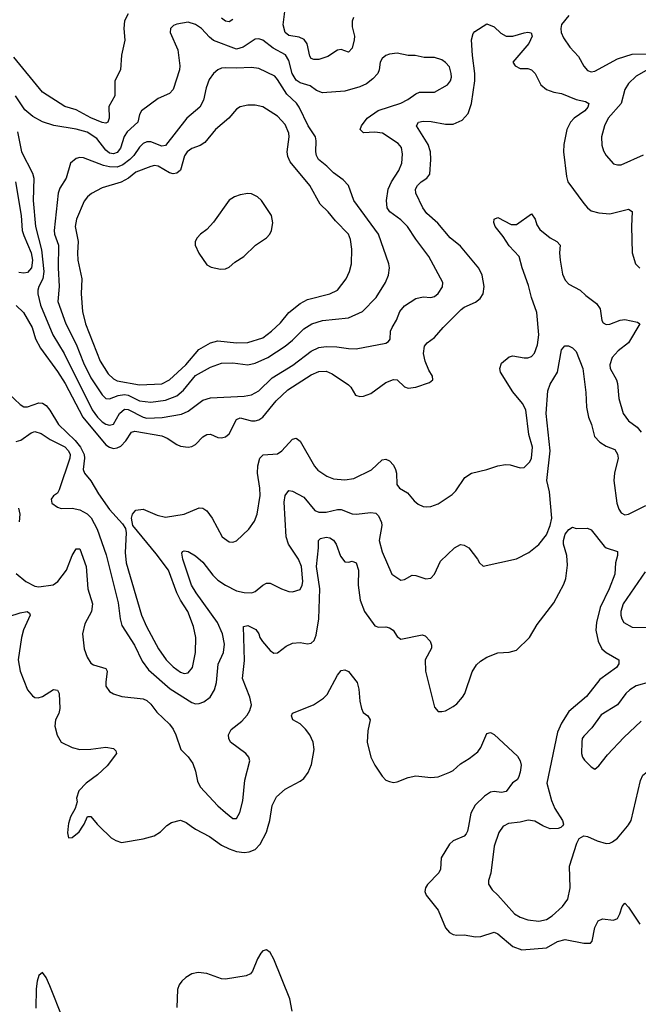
# Model space of a CAD drawing. Header units: inches. Extents: x 1678809 to 1859548, y 384609 to 522868.
# Tile 214 of 256: x 1755908 to 1759222, y 489046 to 494318. Entities that reach past the tile are written whole.
import ezdxf

# ---------------------------------------------------------------- set-up
doc = ezdxf.new("R2010")
doc.units = ezdxf.units.IN
doc.header["$MEASUREMENT"] = 0
doc.layers.add('B7458', color=7, linetype='Continuous')
doc.layers.add('B7459', color=7, linetype='Continuous')

msp = doc.modelspace()

# ---------------------------------------------------------------- linework, layer by layer
at = {"layer": 'B7458', "color": 5}
for points, elevation in [([(1756168.4, 490000), (1756164.8, 489964.8), (1756170, 489938), (1756190, 489939.1), (1756226.6, 489970), (1756246.5, 490000)], 320), ([(1756334.2, 490000), (1756397.8, 489937.8), (1756422.6, 489922.6), (1756452.9, 489912.9), (1756570, 489931.8), (1756629.1, 489949.1), (1756662.7, 489970), (1756693.4, 490000)], 320), ([(1756826.7, 490000), (1756850, 489983.6), (1756924.6, 489944.6), (1756990, 489898.6), (1757030, 489878.1), (1757070, 489865.3), (1757110, 489859.8), (1757137.2, 489862.8), (1757170, 489875.2), (1757196.5, 489903.5), (1757230, 489968.7), (1757239.4, 490000)], 320), ([(1758312.6, 490000), (1758307.4, 489972.6), (1758300.6, 489959.4), (1758290, 489946.4), (1758230, 489921.4), (1758210, 489904.2), (1758166.2, 489830), (1758162.6, 489770), (1758154.2, 489750), (1758092.9, 489687.1), (1758081.7, 489670), (1758078.3, 489650), (1758086.3, 489630), (1758150.8, 489550.8), (1758190, 489456.5), (1758211.4, 489430), (1758230, 489420.1), (1758250, 489416.4), (1758290, 489419.1), (1758350, 489406.8), (1758379.3, 489410), (1758450, 489432.9), (1758470, 489424), (1758550, 489355.8), (1758598.2, 489338.2), (1758730, 489349.6), (1758790, 489381.9), (1758830, 489393.9), (1758930, 489374.3), (1758965.8, 489374.2), (1758975.5, 489384.5), (1758990, 489457.3), (1759007.4, 489492.6), (1759030, 489503.2), (1759090, 489496.5), (1759110, 489505.3), (1759123.5, 489530), (1759136.3, 489570), (1759150, 489588.2), (1759170, 489567.2), (1759230, 489474.8)], 320), ([(1758498.8, 490000), (1758474.2, 489965.8), (1758450, 489892.7), (1758431.5, 489748.5), (1758420.5, 489710), (1758419.1, 489690), (1758438.7, 489658.7), (1758470, 489630.4), (1758559.6, 489530), (1758590, 489512.7), (1758630, 489498), (1758690, 489491), (1758730, 489501.1), (1758760, 489520), (1758815.4, 489570), (1758843.9, 489610), (1758857.2, 489670), (1758853.9, 489786.1), (1758892.3, 489910), (1758905.6, 489934.4), (1758930, 489947.7), (1758950, 489945.5), (1759001.1, 489921.1), (1759050, 489907.9), (1759070, 489909.1), (1759084.4, 489915.6), (1759110, 489936.5), (1759163.7, 490000)], 340), ([(1758815.1, 490000), (1758807.7, 489992.3), (1758793, 489987), (1758750, 489985.6), (1758714.9, 490000)], 340), ([(1757367.8, 489010), (1757355.4, 489075.4), (1757270, 489287.3), (1757250, 489322.9), (1757230, 489337.6), (1757210, 489332), (1757200.2, 489319.8), (1757182.3, 489290), (1757155.6, 489224.4), (1757143.8, 489210), (1757122, 489198), (1757010, 489180.4), (1756990, 489183.1), (1756910.5, 489210.5), (1756863.7, 489216.3), (1756830, 489208.9), (1756798.9, 489190), (1756776.5, 489170), (1756761.7, 489150), (1756753.8, 489126.2), (1756750.2, 489030)], 320), ([(1756138.5, 488970), (1756070, 489144.8), (1756050, 489189.7), (1756030, 489216.2), (1756010, 489201.2), (1756001.3, 489170), (1755996.2, 489130), (1755994.7, 489025.3)], 320)]:
    msp.add_lwpolyline(points, dxfattribs=dict(at, elevation=elevation))
at = {"layer": 'B7459', "color": 5}
for points, elevation in [([(1757696.5, 494330), (1757688.9, 494310), (1757690, 494278.8), (1757701.8, 494230), (1757700.9, 494210), (1757690, 494165.1), (1757670, 494144), (1757630, 494158.5), (1757610, 494155.3), (1757558.9, 494121.1), (1757510, 494105.6), (1757484.7, 494104.7), (1757470.5, 494110.5), (1757462.2, 494122.2), (1757448.2, 494188.2), (1757431.9, 494211.9), (1757404.7, 494224.7), (1757350, 494233.4), (1757330, 494248.8), (1757319.4, 494290), (1757331.6, 494390)], 420), ([(1756489.1, 494350), (1756470, 494312.3), (1756466.7, 494270), (1756471.5, 494208.5), (1756452.7, 494127.3), (1756447.9, 494050), (1756417.3, 493990), (1756417.5, 493910), (1756386.1, 493853.9), (1756387.2, 493790), (1756381.1, 493770), (1756370, 493764), (1756350, 493768.1), (1756290, 493793.3), (1756210, 493835.8), (1756150, 493853.9), (1756029.9, 493929.9), (1755877.1, 494117.1)], 420), ([(1757050, 494319.7), (1757030, 494306.6), (1757010, 494309.8), (1756990, 494326)], 420), ([(1758850, 494339.7), (1758810, 494292), (1758807.2, 494270), (1758808.6, 494248.6), (1758821.3, 494221.3), (1758855.8, 494170), (1758901.1, 494121.1), (1758930, 494068.2), (1758950, 494045.3), (1758970, 494039), (1758990, 494042.6), (1759110, 494109), (1759190, 494133.6), (1759290, 494134.7)], 440), ([(1755896.8, 493716.8), (1755918, 493610), (1755976.5, 493496.5), (1755983.3, 493470), (1755980.9, 493350), (1755992.7, 493210), (1756025.6, 493085.6), (1756037.6, 492970), (1756031.3, 492930), (1756010.1, 492890), (1756005.9, 492870), (1756006.1, 492850), (1756019.6, 492790), (1756086.1, 492630), (1756146.8, 492530), (1756296.4, 492230), (1756324.6, 492190), (1756350, 492164.9), (1756370, 492152.2), (1756390, 492146.9), (1756410, 492152.2), (1756443.6, 492210), (1756470, 492232.2), (1756490, 492231.4), (1756570, 492190.5), (1756590, 492184.6), (1756671.6, 492188.4), (1756774.5, 492205.5), (1756810, 492222.6), (1756890, 492280.2), (1756930, 492293.2), (1757110, 492301.5), (1757150, 492309.2), (1757190, 492331.1), (1757260.3, 492399.7), (1757371.3, 492468.7), (1757470, 492542.8), (1757510, 492562), (1757550, 492568.1), (1757607.3, 492567.3), (1757670, 492557.1), (1757710, 492555.8), (1757870, 492585.3), (1757884.8, 492595.2), (1757892, 492608), (1757895.3, 492650), (1757903.5, 492670), (1757926.3, 492710), (1757945, 492755), (1757970, 492786.3), (1758030, 492826), (1758070, 492833.8), (1758110, 492830.2), (1758130, 492836.1), (1758150, 492851.4), (1758173, 492887), (1758174.6, 492910), (1758100.8, 493050), (1758030, 493143.5), (1757986.3, 493210), (1757950, 493246.6), (1757891, 493290), (1757876.8, 493310), (1757873, 493350), (1757882.5, 493410), (1757899.9, 493450), (1757939.1, 493510), (1757955, 493550), (1757958.5, 493598.5), (1757953.3, 493633.3), (1757935.8, 493655.9), (1757851.3, 493710), (1757810, 493716.5), (1757750, 493711.3), (1757732.8, 493730), (1757738.7, 493750), (1757769.8, 493790), (1757828, 493832), (1757950, 493870.2), (1757986.9, 493890), (1758030, 493921.8), (1758050, 493929.2), (1758130, 493930.4), (1758199.3, 493970), (1758216.2, 493990), (1758221.6, 494010), (1758220.5, 494030), (1758210, 494065.2), (1758190, 494089.4), (1758170, 494103.7), (1758130, 494116.2), (1758075.1, 494115.1), (1758026.6, 494126.6), (1757990, 494127), (1757930, 494138.7), (1757890, 494133), (1757870, 494126.6), (1757850, 494109.3), (1757839.5, 494090), (1757834.6, 494050), (1757826.3, 494030), (1757799.3, 494000.7), (1757766, 493974), (1757730, 493958.7), (1757650, 493936), (1757530, 493926.2), (1757498.6, 493938.6), (1757463.5, 493963.5), (1757410, 493980.6), (1757390, 493993.6), (1757367.3, 494030), (1757350, 494098.7), (1757332.4, 494130), (1757265.9, 494165.9), (1757210, 494208.7), (1757190, 494216), (1757170, 494213.3), (1757106, 494170), (1757070, 494159.4), (1756947.2, 494207.2), (1756924.4, 494224.4), (1756881.5, 494270), (1756850, 494292.7), (1756810, 494304.5), (1756750, 494294.5), (1756732.7, 494287.3), (1756716.4, 494270), (1756713.7, 494250), (1756755.7, 494155.7), (1756766.2, 494070), (1756764.2, 494050), (1756730, 493943.7), (1756710, 493922), (1756650, 493896), (1756560.7, 493830), (1756550.2, 493810), (1756541.2, 493770), (1756483.1, 493716.9), (1756468.3, 493691.7), (1756447.8, 493630), (1756430, 493606.8), (1756410, 493599.4), (1756390, 493603.2), (1756370, 493618.5), (1756321.2, 493681.2), (1756270, 493715.5), (1756210, 493732.2), (1756091, 493751), (1756031, 493771), (1755979, 493799), (1755935.8, 493835.8), (1755886, 493910)], 440), ([(1755890, 492787.6), (1755928.1, 492750), (1755975.2, 492670), (1755993.3, 492610), (1756019, 492559), (1756110, 492434.6), (1756151, 492371), (1756246.4, 492190), (1756370, 492041.5), (1756390, 492028.4), (1756410, 492022.9), (1756430, 492025), (1756450, 492034.3), (1756476.8, 492063.2), (1756507.2, 492110), (1756525, 492115), (1756670, 492089.5), (1756697.9, 492077.9), (1756750, 492043.2), (1756770, 492034.9), (1756810, 492028.9), (1756830, 492032.7), (1756850, 492043.2), (1756890, 492084), (1756910, 492097.2), (1756930, 492098.4), (1756970, 492081.3), (1756990, 492078.5), (1757010, 492084.7), (1757030, 492101.3), (1757070, 492178.1), (1757090, 492187), (1757150, 492171.1), (1757170, 492169.6), (1757190, 492175), (1757210.3, 492189.7), (1757283, 492277), (1757344.5, 492335.5), (1757470, 492415.7), (1757510, 492434.7), (1757550, 492436.3), (1757582.1, 492422.1), (1757670, 492363.6), (1757682.8, 492350), (1757707.7, 492307.7), (1757730, 492301.3), (1757750, 492302.6), (1757790, 492316.8), (1757870, 492375.9), (1757910, 492391.9), (1757930, 492389), (1757970, 492352.6), (1757990, 492345.9), (1758030, 492350.2), (1758103.9, 492376.1), (1758120.7, 492390), (1758119.7, 492410), (1758100.8, 492440.8), (1758080.4, 492490), (1758072.2, 492530), (1758077.5, 492570), (1758091.8, 492588.2), (1758130, 492615.5), (1758176.5, 492670), (1758273.4, 492766.6), (1758290, 492778.7), (1758350, 492805.6), (1758374.5, 492825.5), (1758391.5, 492850), (1758397, 492890), (1758386.3, 492950), (1758367.3, 492987.3), (1758270, 493104.5), (1758213.8, 493150), (1758148.8, 493228.8), (1758090, 493280.3), (1758068.1, 493310), (1758030.9, 493390), (1758028.9, 493410), (1758038.9, 493430), (1758058.2, 493450), (1758089.9, 493470.1), (1758105.8, 493490), (1758111.1, 493570), (1758109.2, 493610), (1758097.1, 493650), (1758034.5, 493750), (1758045.1, 493770), (1758070, 493774.8), (1758112.7, 493772.7), (1758190, 493757.8), (1758230, 493758.2), (1758279.5, 493780.5), (1758310, 493816.2), (1758329.5, 493870), (1758346.4, 493990), (1758346.7, 494030), (1758333.4, 494126.6), (1758328.1, 494210), (1758336.8, 494243.2), (1758346.1, 494253.9), (1758410, 494296.3), (1758450, 494278.9), (1758485.5, 494245.5), (1758514, 494230), (1758550, 494228.8), (1758610, 494247.2), (1758630.9, 494250.9), (1758647.5, 494247.5), (1758654, 494230), (1758635, 494190), (1758550.7, 494090), (1758562.8, 494070), (1758590, 494056.3), (1758630, 494056.4), (1758650.2, 494050.2), (1758670, 494030.4), (1758700.7, 493970), (1758730, 493944.9), (1758770, 493930.2), (1758810, 493922.1), (1758889.8, 493890.2), (1758939.8, 493879.8), (1758956.9, 493870), (1758952.7, 493850), (1758935.6, 493830), (1758879, 493790), (1758858.7, 493770), (1758839.1, 493730), (1758823.8, 493650), (1758821, 493610), (1758837.5, 493477.5), (1758845.2, 493450), (1758930, 493334.4), (1758950.2, 493310.2), (1758970, 493295.3), (1759010, 493283.2), (1759070, 493278), (1759170, 493302.6), (1759190, 493290.6), (1759185.4, 493210), (1759190.2, 493070), (1759206.4, 493010), (1759230, 492987.3)], 420), ([(1759330, 494084.2), (1759210, 494016), (1759170, 493976.8), (1759150, 493943.6), (1759130.2, 493870), (1759061.2, 493790), (1759041.3, 493750), (1759024.4, 493690), (1759026, 493646), (1759035.8, 493615.8), (1759050, 493590.6), (1759090, 493546), (1759110, 493540.4), (1759130, 493541.3), (1759250, 493594)], 440), ([(1755885.3, 493450), (1755915.9, 493270), (1755922, 493190), (1755930, 493161.6), (1755970, 493070.2), (1755976.2, 493030), (1755971.4, 492988.6), (1755950, 492965.1), (1755930, 492961.5), (1755904, 492964)], 420), ([(1755850, 492314), (1755910, 492256.9), (1755930, 492246), (1755950, 492245.8), (1756010, 492266.8), (1756030, 492265), (1756050, 492252.9), (1756070, 492227.8), (1756116.3, 492150), (1756205.1, 492065.1), (1756233.3, 492030), (1756254.1, 491990), (1756256, 491970), (1756248.6, 491910), (1756254.8, 491890), (1756288.6, 491848.6), (1756330, 491779.7), (1756390, 491695.9), (1756459.3, 491619.3), (1756474.6, 491594.6), (1756477.7, 491570), (1756473.9, 491466.1), (1756479, 491410), (1756560.4, 491130), (1756586.8, 491070), (1756651.9, 490950), (1756692.2, 490890), (1756730, 490853.5), (1756770, 490824.3), (1756790, 490818), (1756810, 490821), (1756833.9, 490850), (1756849.8, 490929.8), (1756852.2, 491010), (1756838.4, 491070), (1756809, 491150), (1756769.5, 491209.5), (1756749.5, 491249.5), (1756704.7, 491370), (1756638.5, 491458.5), (1756514, 491610), (1756506.3, 491650), (1756511.6, 491670), (1756530, 491692.7), (1756570, 491697.3), (1756645.1, 491665.1), (1756690, 491654.8), (1756790, 491671.1), (1756870, 491704.2), (1756890, 491702), (1756910, 491688.9), (1756939.2, 491650), (1756993, 491550), (1757030, 491523.1), (1757050, 491520.3), (1757070, 491527), (1757136.4, 491590), (1757166.1, 491633.9), (1757180.8, 491670), (1757195.7, 491770), (1757194.9, 491810), (1757181.6, 491890), (1757184.6, 491930), (1757194.5, 491970), (1757211.8, 491988.2), (1757290, 491994.4), (1757313.2, 492010), (1757370, 492072.6), (1757390, 492077), (1757410, 492062), (1757487.9, 491927.9), (1757505.8, 491905.8), (1757553.9, 491873.9), (1757590, 491859.7), (1757650, 491855), (1757697.9, 491862.1), (1757792, 491908), (1757850, 491961.8), (1757870, 491965.4), (1757890, 491956.2), (1757910, 491932.7), (1757921.5, 491910), (1757927.2, 491890), (1757928.3, 491830), (1757942.4, 491810), (1757985.2, 491785.2), (1758021.2, 491741.2), (1758043.2, 491723.2), (1758070, 491711.4), (1758089.2, 491709.2), (1758110, 491711.1), (1758150, 491725.4), (1758224.5, 491775.5), (1758245.3, 491794.7), (1758293.7, 491866.3), (1758329.2, 491890.8), (1758410.7, 491909.3), (1758470, 491930.2), (1758510, 491936.5), (1758534.9, 491934.9), (1758590, 491918.4), (1758610, 491920.4), (1758641.1, 491950), (1758650.7, 491970), (1758655.3, 492030), (1758636.2, 492096.2), (1758619.8, 492230), (1758602.5, 492262.5), (1758550, 492325.6), (1758484.4, 492430), (1758480.7, 492450), (1758490, 492479.5), (1758530, 492512.9), (1758550, 492517.7), (1758610, 492506.8), (1758630, 492507.5), (1758650, 492514.9), (1758666.7, 492533.3), (1758683.1, 492576.9), (1758689.9, 492630), (1758678.7, 492750), (1758649.7, 492829.7), (1758634.2, 492894.2), (1758600.3, 492990), (1758584.8, 493050), (1758530, 493106.4), (1758497.7, 493157.7), (1758455.1, 493210), (1758447.6, 493232.4), (1758450, 493250.8), (1758470, 493259.5), (1758542, 493222), (1758570, 493222), (1758650, 493278.4), (1758670, 493250.6), (1758679, 493219), (1758695.2, 493195.2), (1758750.4, 493150.4), (1758786.2, 493130), (1758803, 493110), (1758799.9, 493070), (1758802.8, 493030), (1758816.3, 492956.3), (1758830, 492923.8), (1758850, 492901.8), (1758910, 492869.1), (1758940.4, 492840.4), (1758998.2, 492798.2), (1759017.1, 492770), (1759027.5, 492707.5), (1759034.7, 492694.7), (1759050, 492686), (1759070, 492687.4), (1759125.6, 492710), (1759150, 492712.6), (1759217.7, 492697.7), (1759230.2, 492690.2), (1759170, 492588.3), (1759115.1, 492544.9), (1759082.9, 492510), (1759070.2, 492470), (1759071.2, 492450), (1759104.7, 492390), (1759110.8, 492370.8), (1759118.8, 492290), (1759140.8, 492210), (1759170, 492170.3), (1759216.9, 492136.9), (1759237.5, 492110)], 380), ([(1755890, 492058.7), (1755913.3, 492066.7), (1755970, 492106.7), (1755990, 492113.7), (1756022.9, 492102.9), (1756071.1, 492071.1), (1756150, 492030.6), (1756170.1, 492010), (1756178, 491990), (1756176.8, 491970), (1756120, 491800), (1756110, 491782.7), (1756090, 491769.2), (1756076.3, 491750), (1756080.7, 491730), (1756110, 491707.7), (1756130, 491700.7), (1756190, 491703.1), (1756230, 491693.4), (1756270, 491671.7), (1756291.2, 491651.2), (1756322.5, 491590), (1756372.1, 491452), (1756435.3, 491195.3), (1756445.9, 491110), (1756455, 491075), (1756523.2, 490970), (1756564.4, 490884.4), (1756597.9, 490837.9), (1756714.9, 490734.9), (1756830, 490661.5), (1756850, 490655.9), (1756870, 490656.9), (1756893.9, 490666.1), (1756927.8, 490690), (1756952.6, 490730), (1756962.4, 490770), (1756971.8, 490868.2), (1757000.7, 490930), (1757005.2, 490974.8), (1756993.9, 491030), (1756967.7, 491090), (1756852.8, 491250), (1756828.9, 491290), (1756781.9, 491430), (1756777.6, 491462.4), (1756780.9, 491470), (1756790, 491474.9), (1756810, 491470.2), (1756850, 491448.3), (1756890, 491414), (1756943.1, 491343.1), (1756970, 491317.4), (1757010, 491291), (1757070, 491260.6), (1757110, 491251.3), (1757150.9, 491249.1), (1757170, 491255.8), (1757210, 491290.4), (1757230, 491300.4), (1757250, 491300.4), (1757310.2, 491270.2), (1757350, 491256.5), (1757370, 491254.3), (1757410, 491267.2), (1757422, 491290), (1757424.8, 491310), (1757417.9, 491390), (1757402.5, 491430), (1757348.3, 491510), (1757334.9, 491550), (1757325.6, 491734.4), (1757330, 491770.7), (1757350, 491797.6), (1757370, 491794), (1757430, 491760.7), (1757490, 491691), (1757510, 491680.6), (1757550, 491681.2), (1757610, 491696), (1757630, 491694.7), (1757690, 491673), (1757710, 491670.2), (1757790, 491680.2), (1757815.4, 491675.4), (1757830, 491662), (1757846.4, 491626.4), (1757847.7, 491610), (1757834.3, 491530), (1757849.5, 491469.5), (1757902.4, 491350), (1757950, 491318), (1757970, 491321.6), (1758010, 491343.7), (1758030, 491342.3), (1758083.7, 491323.7), (1758110, 491328.4), (1758129.8, 491350), (1758161.7, 491418.3), (1758238, 491490), (1758270, 491507.7), (1758290, 491504), (1758314.8, 491490), (1758361, 491430), (1758370.8, 491410.8), (1758391.6, 491391.6), (1758570, 491432.2), (1758634.9, 491465.1), (1758690, 491508.7), (1758730, 491560.3), (1758750.6, 491610), (1758758.8, 491650), (1758746.2, 491790), (1758731.9, 491850), (1758749.2, 492010), (1758728.8, 492210), (1758738, 492330), (1758750, 492366.8), (1758789.8, 492430.2), (1758810, 492550.6), (1758827.8, 492572.2), (1758847.6, 492572.4), (1758870, 492561.5), (1758890, 492541.3), (1758925.2, 492450), (1758941.5, 492321.5), (1758944, 492244), (1758955, 492190), (1758970.9, 492150), (1758986.9, 492086.9), (1759015.6, 492055.6), (1759050, 492033.8), (1759096, 492016), (1759111.1, 491991.1), (1759114.1, 491970), (1759094.5, 491890), (1759091.5, 491850), (1759108.1, 491730), (1759118, 491698), (1759130, 491676.9), (1759150, 491666.7), (1759170, 491670.2), (1759263.4, 491716.6)], 360), ([(1755902.2, 491702.2), (1755908.9, 491670), (1755905.5, 491630)], 340), ([(1755890, 491352.7), (1755940.5, 491310), (1755990, 491284.2), (1756010, 491282), (1756088.2, 491291.8), (1756113, 491310), (1756158.7, 491370), (1756190, 491448.5), (1756210, 491484.6), (1756230, 491485.3), (1756264.1, 491390), (1756273.4, 491270), (1756298, 491190), (1756293, 491150), (1756256.7, 491083.3), (1756244.2, 491030), (1756252.9, 490950), (1756270, 490904.9), (1756290, 490873.4), (1756303.8, 490863.8), (1756370, 490844), (1756377.6, 490830), (1756369.1, 490770.9), (1756370.3, 490750.3), (1756390, 490720.4), (1756410, 490708.7), (1756454.7, 490694.7), (1756570, 490681.2), (1756590, 490672.3), (1756610, 490654), (1756642.3, 490610), (1756710, 490545.7), (1756730, 490519.3), (1756744.9, 490490), (1756771.1, 490411.1), (1756811.4, 490371.4), (1756836.1, 490336.1), (1756850, 490294), (1756860.4, 490240.5), (1756875.5, 490210), (1756969.6, 490109.6), (1757010, 490073.6), (1757050, 490042), (1757070, 490040.5), (1757087.3, 490072.7), (1757104.2, 490135.8), (1757114.4, 490245.6), (1757140.7, 490350), (1757136.2, 490370), (1757119.5, 490390), (1757037, 490450), (1757028, 490470), (1757026, 490490), (1757041.8, 490518.2), (1757097.3, 490562.7), (1757126.1, 490593.9), (1757141.4, 490618.6), (1757149.8, 490650), (1757141.6, 490690), (1757102.4, 490790), (1757112.4, 490887.6), (1757107.6, 491070), (1757130, 491074.9), (1757172.8, 491052.8), (1757190.1, 491030.1), (1757195.5, 491010), (1757208.1, 490988.1), (1757250, 490941.3), (1757270, 490926.4), (1757290, 490928.4), (1757336.3, 490963.7), (1757370, 490980.3), (1757410, 490983.2), (1757450, 490976.5), (1757470, 490979.5), (1757486.3, 490993.7), (1757497.1, 491022.9), (1757511.5, 491110), (1757516.3, 491270), (1757498.3, 491390), (1757509.7, 491489.7), (1757509.4, 491530), (1757519.5, 491540.5), (1757550, 491547.2), (1757570, 491543.2), (1757590, 491531.4), (1757603.2, 491510), (1757626.2, 491446.2), (1757650, 491415.8), (1757670, 491413.4), (1757690, 491418.9), (1757710.8, 491410.8), (1757723.2, 491370), (1757721.3, 491290), (1757732, 491210), (1757754.7, 491150), (1757810, 491072.4), (1757830, 491066), (1757870, 491067.6), (1757890, 491062), (1757909, 491049), (1757930, 491014.8), (1757950, 491000.7), (1758065.2, 491025.2), (1758079.9, 491019.9), (1758108, 490990), (1758115.2, 490970), (1758113.6, 490953.6), (1758080.6, 490890), (1758081.5, 490830), (1758130, 490638), (1758150, 490614.8), (1758170, 490613.4), (1758190, 490618), (1758230, 490640.4), (1758250, 490654.9), (1758280.5, 490690), (1758292.4, 490710), (1758332.9, 490827.1), (1758356.2, 490863.8), (1758376.5, 490883.5), (1758410, 490904.2), (1758470, 490927.4), (1758530, 490931.5), (1758570, 490942.7), (1758639.7, 491010), (1758679.8, 491080.2), (1758770, 491195.8), (1758823.6, 491296.4), (1758834.5, 491325.5), (1758843.3, 491396.7), (1758838.9, 491450), (1758821.5, 491510), (1758821.2, 491530), (1758830, 491563.1), (1758850, 491587.6), (1758870, 491600.4), (1758890, 491594), (1758950, 491596), (1758970, 491586.8), (1759038.9, 491498.9), (1759050.2, 491490.2), (1759110.6, 491470), (1759110.4, 491450), (1759099.5, 491410), (1759095.8, 491350), (1759066, 491270), (1759018.8, 491170), (1758997.9, 491090), (1758995.5, 491050), (1759006.4, 490990), (1759026.2, 490950), (1759050, 490930.2), (1759117.1, 490890), (1759118.7, 490870), (1759105.7, 490850), (1759015.4, 490784.6), (1758945, 490695), (1758850, 490613.9), (1758810, 490552.4), (1758790, 490503.5), (1758731.6, 490230), (1758757.4, 490137.4), (1758775.5, 490095.5), (1758815.5, 490030), (1758820.7, 490010), (1758817.5, 490002.5), (1758815.1, 490000)], 340), ([(1759258.7, 491361.3), (1759140.8, 491190), (1759128.8, 491150), (1759128.7, 491130), (1759133.5, 491110), (1759145.4, 491090), (1759190, 491065.7), (1759290, 491063.2)], 360), ([(1755850, 491122.6), (1755910, 491142.4), (1755948.9, 491148.9), (1755960.9, 491140.9), (1755964.4, 491130), (1755928.7, 491051.3), (1755917, 491010), (1755900.2, 490890), (1755910.2, 490830.2), (1755950.3, 490730), (1755977.5, 490697.5), (1755990, 490688.9), (1756007.1, 490687.1), (1756030, 490695.2), (1756090, 490732.3), (1756110, 490727.7), (1756119.5, 490710), (1756123.5, 490630), (1756117, 490603), (1756099.7, 490570), (1756095.6, 490535.6), (1756108.2, 490488.2), (1756130.4, 490450), (1756190, 490420.9), (1756230, 490410.3), (1756290, 490411.5), (1756370, 490422.4), (1756410, 490416.3), (1756424, 490404), (1756427.3, 490390), (1756376, 490324), (1756324.5, 490275.5), (1756263.8, 490230), (1756225.3, 490190), (1756213, 490150), (1756216.3, 490130), (1756206, 490094), (1756180.4, 490050), (1756170, 490015.3), (1756168.4, 490000)], 320), ([(1757239.4, 490000), (1757248.5, 490030), (1757260.6, 490110), (1757283.2, 490156.8), (1757330, 490198.6), (1757410, 490240.2), (1757430, 490256.1), (1757453.2, 490286.8), (1757471.9, 490330), (1757485.7, 490410), (1757480.5, 490450), (1757462.8, 490490), (1757440.1, 490520.1), (1757410, 490547.5), (1757372, 490570), (1757365.1, 490590), (1757370, 490604.7), (1757482.9, 490650), (1757535.3, 490684.7), (1757554.7, 490705.3), (1757610, 490808.2), (1757630, 490833), (1757650, 490837.1), (1757670, 490828.4), (1757716.5, 490770), (1757725.8, 490734.1), (1757730.3, 490670), (1757738.7, 490630), (1757749.1, 490609.1), (1757774, 490590), (1757784.9, 490570), (1757773.8, 490510), (1757770.2, 490450.2), (1757788.9, 490370), (1757810, 490327.3), (1757850, 490267.3), (1757870, 490247.3), (1757890, 490238.8), (1757910, 490234), (1757930, 490238), (1757990, 490261.3), (1758030, 490268.9), (1758110, 490261.2), (1758150, 490263.5), (1758213.3, 490290), (1758230, 490298.4), (1758270, 490334.4), (1758317, 490363), (1758362.1, 490397.9), (1758378.6, 490421.4), (1758410, 490497), (1758430, 490502.4), (1758450, 490490.1), (1758575.7, 490375.7), (1758588.9, 490350), (1758593.9, 490326.1), (1758590.1, 490290), (1758579.6, 490260.3), (1758572.4, 490247.6), (1758548.7, 490231.4), (1758514.1, 490185.9), (1758490, 490180.7), (1758450, 490185.3), (1758430, 490182.5), (1758398.4, 490161.6), (1758348.3, 490111.7), (1758325.8, 490070), (1758312.6, 490000)], 320), ([(1759286.9, 490773.1), (1759210, 490752.3), (1759176, 490730), (1759155.2, 490710), (1759110.2, 490649.8), (1759023.2, 490596.8), (1758974.1, 490525.9), (1758930, 490482.4), (1758922.4, 490470), (1758919.6, 490450), (1758918.7, 490390), (1758923.1, 490370), (1758933.3, 490353.3), (1758970, 490317.3), (1758990, 490306), (1759010, 490322.8), (1759057.8, 490382.2), (1759145.2, 490474.8), (1759237.2, 490562.8)], 360), ([(1759163.7, 490000), (1759170, 490007.4), (1759183.5, 490030), (1759234.8, 490245.2), (1759247.2, 490272.8), (1759269.8, 490290.2), (1759310, 490294), (1759350, 490285.2), (1759410, 490293.7), (1759425.8, 490285.8), (1759428.5, 490270), (1759394.4, 490170), (1759394.7, 490130), (1759407.2, 490090), (1759440.2, 490040.2), (1759480.2, 490000)], 340), ([(1756246.5, 490000), (1756253.2, 490010), (1756271.6, 490051.6), (1756290, 490052), (1756324, 490010), (1756334.2, 490000)], 320), ([(1756693.4, 490000), (1756696.7, 490003.2), (1756721.1, 490018.9), (1756770, 490031.5), (1756799.3, 490019.3), (1756826.7, 490000)], 320), ([(1758714.9, 490000), (1758710, 490002), (1758667.3, 490027.3), (1758632.3, 490032.3), (1758590, 490021.4), (1758526.1, 490013.9), (1758499.3, 490000.7), (1758498.8, 490000)], 340)]:
    msp.add_lwpolyline(points, dxfattribs=dict(at, elevation=elevation))
for points, elevation in [([(1757150, 494062.4), (1757070, 494057.9), (1757010, 494060.3), (1756990, 494058.7), (1756970.2, 494049.8), (1756945.7, 494030), (1756922.9, 493997.1), (1756907.3, 493952.7), (1756893.1, 493886.8), (1756874, 493850), (1756802.9, 493790), (1756690, 493645), (1756670, 493641), (1756610, 493664.7), (1756590, 493663.4), (1756570, 493654.9), (1756550, 493635.9), (1756518.9, 493590), (1756497.6, 493570), (1756460, 493540), (1756430, 493529.2), (1756390, 493529.5), (1756356.6, 493536.6), (1756250, 493577.8), (1756230, 493579.8), (1756210, 493575.4), (1756180.4, 493550), (1756156.9, 493470), (1756123.7, 493416.3), (1756113.7, 493390), (1756092.7, 493190), (1756095.1, 493170), (1756115.8, 493110), (1756115, 492990), (1756119.8, 492890), (1756112.4, 492810), (1756155.1, 492690), (1756210, 492580.2), (1756250, 492481.1), (1756290, 492399.8), (1756350, 492309.2), (1756369.6, 492289.6), (1756390, 492287.4), (1756434.8, 492305.2), (1756470, 492310.4), (1756490, 492308.1), (1756550, 492277.5), (1756610, 492269.7), (1756690, 492280.5), (1756750, 492303.3), (1756786.4, 492333.6), (1756850, 492412.5), (1756930, 492458.2), (1756990, 492478.7), (1757050, 492480.8), (1757130, 492469.4), (1757170, 492478.6), (1757236.8, 492510), (1757330, 492570.1), (1757370, 492602), (1757430, 492662.5), (1757474, 492690), (1757530, 492707.3), (1757670, 492722), (1757744.7, 492755.3), (1757817.6, 492830), (1757867.2, 492910), (1757884.4, 492950), (1757888.8, 492988.8), (1757886, 493010), (1757829.8, 493170), (1757698, 493350), (1757670, 493429.4), (1757640.6, 493460.6), (1757590, 493498.3), (1757554.3, 493534.3), (1757508.7, 493570), (1757498.8, 493590), (1757495.3, 493610), (1757496.8, 493670), (1757493.1, 493690), (1757453.6, 493750), (1757405, 493850), (1757390.8, 493870.7), (1757339.9, 493919.9), (1757290, 493998.3), (1757274.7, 494014.7), (1757190, 494056.8)], 460), ([(1757130, 493861.1), (1757090, 493851), (1757070, 493838.3), (1757028, 493790), (1756956.9, 493730), (1756900.3, 493659.7), (1756875.3, 493644.7), (1756830, 493627.5), (1756805.2, 493610), (1756790.7, 493589.3), (1756770, 493511.6), (1756750, 493496.1), (1756730, 493493.5), (1756710, 493498), (1756650, 493534.3), (1756630, 493537), (1756610, 493532.5), (1756530, 493502.2), (1756490.9, 493469.1), (1756452.4, 493447.6), (1756350, 493417), (1756292.8, 493387.2), (1756270.6, 493369.4), (1756254.2, 493345.8), (1756212.4, 493250), (1756205.5, 493210), (1756222, 493130), (1756217.7, 493070), (1756220.4, 493030), (1756241.7, 492930), (1756237.5, 492850), (1756244.6, 492755.4), (1756261.5, 492690), (1756339.3, 492490), (1756381.7, 492421.7), (1756410, 492395.3), (1756430, 492384.5), (1756550, 492362.5), (1756670, 492367.7), (1756710, 492389), (1756797.7, 492470), (1756867.4, 492552.6), (1756930, 492587.8), (1756970, 492599.3), (1757070, 492588.1), (1757129.9, 492590.1), (1757210, 492614.5), (1757257.3, 492650), (1757304.6, 492695.4), (1757349.9, 492750.1), (1757410, 492798.3), (1757450, 492819.8), (1757570, 492850.8), (1757610, 492869.2), (1757656.8, 492930), (1757675.9, 492970), (1757686.5, 493010), (1757687, 493090), (1757680.8, 493140.8), (1757669.3, 493169.3), (1757600.2, 493240.2), (1757560.2, 493290), (1757517.5, 493330), (1757462.5, 493430), (1757357.1, 493557.1), (1757345, 493585), (1757340.9, 493610), (1757352.2, 493690), (1757349.9, 493709.9), (1757330, 493757.6), (1757290, 493800.7), (1757210, 493852.1), (1757170, 493860.4)], 480), ([(1757130, 493388.1), (1757090, 493381), (1757059.5, 493370), (1757030, 493350.8), (1756946.7, 493233.3), (1756910, 493194.3), (1756877.1, 493170), (1756858, 493150), (1756847.7, 493130), (1756847.7, 493110), (1756868.5, 493068.5), (1756910, 493006), (1756933.2, 492993.2), (1756983.1, 492983.1), (1757010, 492984.4), (1757030, 492993), (1757060.6, 493019.4), (1757109.4, 493050), (1757172, 493110), (1757230, 493150.4), (1757247.6, 493170), (1757257.4, 493190), (1757265.1, 493230), (1757256.4, 493270), (1757204.2, 493350), (1757182, 493370), (1757150, 493386)], 520)]:
    msp.add_lwpolyline(points, close=True, dxfattribs=dict(at, elevation=elevation))

doc.saveas('drawing.dxf')
